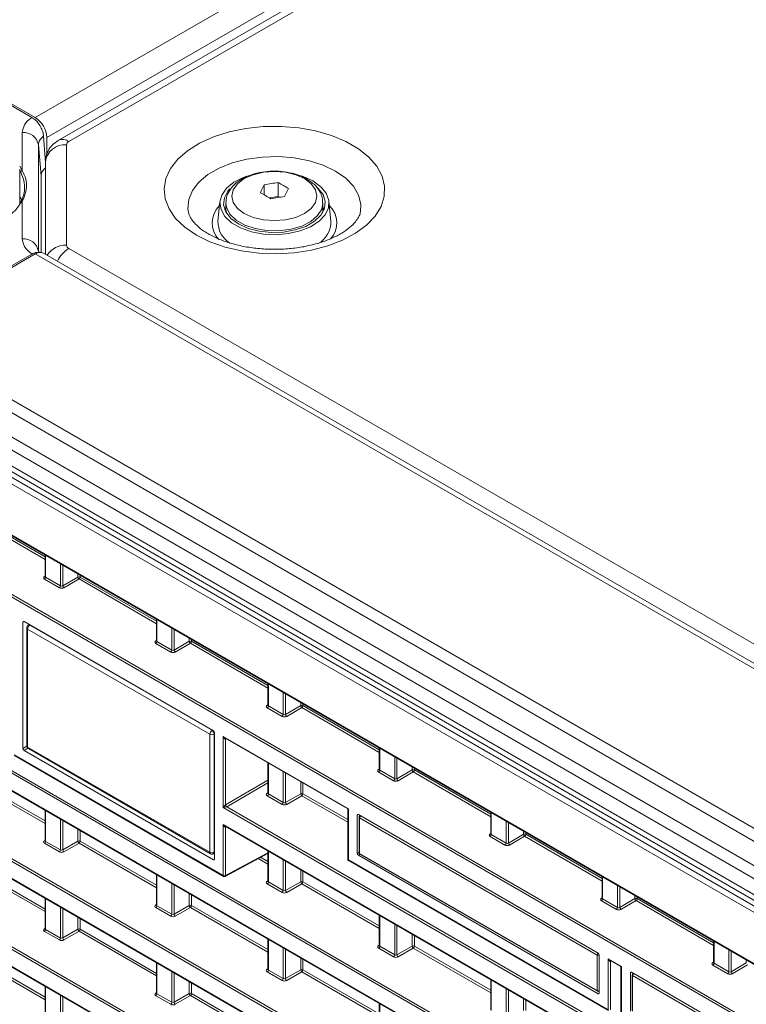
# Model space of a CAD drawing. Header units: millimetres. Extents: x 0 to 1118, y 0 to 864.
# Tile 121 of 235: x 762 to 785, y 371 to 402. Entities that reach past the tile are written whole.
import ezdxf

# ---------------------------------------------------------------- set-up
doc = ezdxf.new("R2010")
doc.units = ezdxf.units.MM

msp = doc.modelspace()

# ---------------------------------------------------------------- linework, layer by layer
at = {"color": 9, "linetype": 'Continuous', "lineweight": 0}
for p, q in [((762.761, 398.879), (907.135, 482.224)), ((763.115, 398.267), (907.489, 481.612)), ((907.919, 481.34), (763.798, 398.14)), ((762.358, 397.242), (762.358, 398.417)), ((762.857, 398.037), (762.857, 394.747)), ((762.938, 397.075), (762.857, 398.037)), ((763.725, 398.038), (763.725, 394.933)), ((762.358, 395.126), (762.358, 396.301)), ((763.798, 394.831), (858.599, 340.104)), ((857.814, 339.792), (762.761, 394.664)), ((853.541, 337.325), (758.488, 392.198)), ((853.291, 337.061), (758.238, 391.934)), ((852.968, 336.501), (757.915, 391.374)), ((852.865, 336.153), (757.812, 391.025)), ((852.865, 335.658), (757.812, 390.531)), ((853.501, 334.741), (757.352, 390.247)), ((757.439, 390.399), (853.588, 334.893)), ((759.153, 387.622), (851.7, 334.196)), ((761.378, 386.266), (763.064, 385.293)), ((763.064, 385.212), (761.343, 386.206)), ((763.079, 385.339), (763.079, 384.661)), ((760.421, 385.054), (850.501, 333.052)), ((763.54, 384.395), (763.54, 385.073)), ((763.61, 385.033), (763.61, 384.396)), ((850.466, 332.991), (760.387, 384.993)), ((764.079, 384.667), (764.079, 384.762)), ((764.149, 384.721), (764.149, 384.667)), ((763.043, 384.683), (763.064, 384.696)), ((763.505, 384.334), (763.044, 384.6)), ((763.079, 384.661), (763.54, 384.395)), ((763.61, 384.396), (764.079, 384.667)), ((764.114, 384.606), (763.645, 384.335)), ((766.512, 383.222), (764.114, 384.606)), ((764.149, 384.667), (766.512, 383.303)), ((762.413, 383.289), (762.379, 383.268)), ((766.526, 383.349), (766.526, 382.671)), ((768.161, 379.803), (762.524, 383.057)), ((762.524, 383.057), (762.524, 379.406)), ((762.598, 383.182), (762.592, 383.178)), ((762.592, 383.178), (768.229, 379.924)), ((766.987, 382.405), (766.987, 383.083)), ((767.057, 383.043), (767.057, 382.406)), ((766.49, 382.693), (766.512, 382.706)), ((766.952, 382.344), (766.491, 382.61)), ((766.526, 382.671), (766.987, 382.405)), ((767.057, 382.406), (767.526, 382.677)), ((767.561, 382.616), (767.092, 382.345)), ((767.526, 382.677), (767.526, 382.772)), ((769.959, 381.232), (767.561, 382.616)), ((767.596, 382.731), (767.596, 382.677)), ((767.596, 382.677), (769.959, 381.313)), ((854.792, 325.046), (756.061, 382.042)), ((756.096, 382.103), (854.826, 325.107)), ((756.061, 381.51), (854.792, 324.514)), ((769.973, 381.359), (769.973, 380.681)), ((770.434, 380.415), (770.434, 381.093)), ((770.504, 381.053), (770.504, 380.416)), ((770.973, 380.687), (770.973, 380.782)), ((769.937, 380.703), (769.959, 380.716)), ((770.399, 380.354), (769.939, 380.62)), ((769.973, 380.681), (770.434, 380.415)), ((770.504, 380.416), (770.973, 380.687)), ((771.008, 380.626), (770.54, 380.355)), ((773.406, 379.242), (771.008, 380.626)), ((771.043, 380.741), (771.043, 380.687)), ((771.043, 380.687), (773.406, 379.323)), ((768.229, 379.924), (768.235, 379.928)), ((768.161, 376.152), (768.161, 379.803)), ((768.306, 379.805), (768.299, 379.802)), ((768.299, 379.802), (768.299, 376.151)), ((768.578, 379.732), (772.447, 377.499)), ((768.578, 377.54), (768.578, 379.732)), ((768.67, 379.662), (768.648, 379.65)), ((768.648, 379.65), (768.648, 377.622)), ((854.792, 322.322), (756.061, 379.318)), ((756.096, 379.379), (854.826, 322.383)), ((762.379, 379.363), (762.496, 379.431)), ((762.532, 379.369), (762.414, 379.302)), ((762.524, 379.406), (768.161, 376.152)), ((773.42, 379.369), (773.42, 378.691)), ((762.107, 379.165), (768.578, 375.429)), ((773.881, 378.425), (773.881, 379.103)), ((773.951, 379.063), (773.951, 378.426)), ((756.061, 378.786), (854.792, 321.79)), ((769.973, 378.91), (769.973, 377.957)), ((770.434, 377.691), (770.434, 378.644)), ((773.384, 378.713), (773.406, 378.726)), ((773.847, 378.364), (773.386, 378.63)), ((773.42, 378.691), (773.881, 378.425)), ((773.951, 378.426), (774.42, 378.697)), ((774.456, 378.636), (773.987, 378.365)), ((774.42, 378.697), (774.42, 378.792)), ((776.853, 377.252), (774.456, 378.636)), ((774.49, 378.751), (774.49, 378.697)), ((774.49, 378.697), (776.853, 377.333)), ((760.989, 378.319), (763.064, 377.121)), ((768.648, 377.622), (769.959, 378.378)), ((770.504, 378.603), (770.504, 377.692)), ((770.973, 377.963), (770.973, 378.333)), ((763.064, 377.04), (760.954, 378.258)), ((769.959, 378.297), (768.683, 377.56)), ((771.043, 378.292), (771.043, 377.963)), ((769.937, 377.979), (769.959, 377.992)), ((770.399, 377.63), (769.939, 377.896)), ((769.973, 377.957), (770.434, 377.691)), ((770.504, 377.692), (770.973, 377.963)), ((771.008, 377.902), (770.54, 377.631)), ((772.433, 377.08), (771.008, 377.902)), ((771.043, 377.963), (772.433, 377.16)), ((763.079, 377.442), (763.079, 376.489)), ((850.744, 330.107), (768.578, 377.54)), ((768.683, 377.56), (850.779, 330.168)), ((772.447, 377.499), (772.447, 375.918)), ((763.54, 376.223), (763.54, 377.176)), ((763.61, 377.135), (763.61, 376.224)), ((772.758, 377.316), (772.724, 377.295)), ((780.143, 372.972), (772.794, 377.215)), ((772.794, 377.215), (772.794, 376.118)), ((772.829, 377.276), (780.178, 373.033)), ((772.829, 377.276), (772.829, 377.276)), ((776.868, 377.379), (776.868, 376.701)), ((777.328, 376.435), (777.328, 377.113)), ((764.079, 376.495), (764.079, 376.864)), ((764.149, 376.824), (764.149, 376.494)), ((768.578, 377.008), (850.744, 329.574)), ((768.578, 375.429), (768.578, 377.008)), ((768.67, 376.938), (768.648, 376.926)), ((768.648, 376.926), (768.648, 375.429)), ((777.399, 377.073), (777.399, 376.436)), ((777.867, 376.707), (777.867, 376.802)), ((854.792, 319.598), (756.061, 376.594)), ((756.096, 376.655), (854.826, 319.659)), ((763.043, 376.511), (763.064, 376.524)), ((763.079, 376.489), (763.54, 376.223)), ((763.61, 376.224), (764.079, 376.495)), ((764.149, 376.494), (766.512, 375.131)), ((776.832, 376.723), (776.853, 376.736)), ((777.294, 376.374), (776.833, 376.64)), ((776.868, 376.701), (777.328, 376.435)), ((777.399, 376.436), (777.867, 376.707)), ((777.903, 376.646), (777.434, 376.375)), ((780.3, 375.262), (777.903, 376.646)), ((777.938, 376.761), (777.938, 376.707)), ((777.938, 376.707), (780.3, 375.343)), ((763.505, 376.162), (763.044, 376.428)), ((764.114, 376.434), (763.645, 376.163)), ((766.512, 375.05), (764.114, 376.434)), ((769.973, 376.186), (769.973, 375.233)), ((756.061, 376.062), (854.792, 319.066)), ((768.271, 375.921), (768.306, 375.94)), ((768.299, 376.151), (768.306, 376.154)), ((768.648, 375.429), (769.959, 376.133)), ((769.959, 375.784), (769.661, 375.956)), ((769.733, 375.995), (769.959, 375.865)), ((770.434, 374.967), (770.434, 375.92)), ((770.504, 375.879), (770.504, 374.968)), ((772.447, 375.918), (780.49, 371.275)), ((772.724, 376.118), (772.779, 376.15)), ((772.815, 376.089), (772.759, 376.057)), ((772.794, 376.118), (780.143, 371.875)), ((763.064, 374.316), (760.667, 375.699)), ((760.702, 375.76), (763.064, 374.396)), ((770.973, 375.239), (770.973, 375.609)), ((766.526, 375.452), (766.526, 374.499)), ((771.043, 375.568), (771.043, 375.239)), ((780.315, 375.389), (780.315, 374.711)), ((766.987, 374.233), (766.987, 375.186)), ((767.057, 375.145), (767.057, 374.234)), ((769.937, 375.255), (769.959, 375.268)), ((770.399, 374.906), (769.939, 375.172)), ((769.973, 375.233), (770.434, 374.967)), ((770.504, 374.968), (770.973, 375.239)), ((771.008, 375.178), (770.54, 374.907)), ((773.406, 373.794), (771.008, 375.178)), ((771.043, 375.239), (773.406, 373.875)), ((780.776, 374.445), (780.776, 375.123)), ((780.846, 375.083), (780.846, 374.446)), ((763.079, 374.718), (763.079, 373.765)), ((767.526, 374.505), (767.526, 374.874)), ((767.596, 374.834), (767.596, 374.504)), ((780.279, 374.733), (780.3, 374.746)), ((780.315, 374.711), (780.776, 374.445)), ((780.846, 374.446), (781.315, 374.717)), ((781.315, 374.717), (781.315, 374.812)), ((781.385, 374.771), (781.385, 374.717)), ((781.385, 374.717), (783.747, 373.353)), ((763.54, 373.499), (763.54, 374.452)), ((763.61, 374.411), (763.61, 373.5)), ((766.49, 374.521), (766.512, 374.534)), ((766.952, 374.172), (766.491, 374.438)), ((766.526, 374.499), (766.987, 374.233)), ((767.057, 374.234), (767.526, 374.505)), ((767.561, 374.444), (767.092, 374.173)), ((769.959, 373.06), (767.561, 374.444)), ((767.596, 374.504), (769.959, 373.141)), ((780.741, 374.384), (780.28, 374.65)), ((781.35, 374.656), (780.881, 374.385)), ((783.747, 373.272), (781.35, 374.656)), ((764.079, 373.771), (764.079, 374.14)), ((764.149, 374.1), (764.149, 373.77)), ((773.42, 374.196), (773.42, 373.243)), ((763.043, 373.786), (763.064, 373.8)), ((763.079, 373.765), (763.54, 373.499)), ((763.61, 373.5), (764.079, 373.771)), ((764.149, 373.77), (766.512, 372.406)), ((773.881, 372.977), (773.881, 373.93)), ((773.951, 373.889), (773.951, 372.978)), ((763.505, 373.438), (763.044, 373.704)), ((764.114, 373.709), (763.645, 373.439)), ((766.512, 372.326), (764.114, 373.709)), ((769.973, 373.462), (769.973, 372.509)), ((774.42, 373.249), (774.42, 373.619)), ((774.49, 373.578), (774.49, 373.249)), ((770.434, 372.243), (770.434, 373.196)), ((770.504, 373.155), (770.504, 372.244)), ((773.384, 373.265), (773.406, 373.278)), ((773.847, 372.916), (773.386, 373.182)), ((773.42, 373.243), (773.881, 372.977)), ((773.951, 372.978), (774.42, 373.249)), ((774.456, 373.188), (773.987, 372.917)), ((776.853, 371.804), (774.456, 373.188)), ((774.49, 373.249), (776.853, 371.885)), ((783.762, 373.399), (783.762, 372.721)), ((763.064, 371.591), (760.667, 372.975)), ((760.702, 373.036), (763.064, 371.672)), ((770.973, 372.515), (770.973, 372.885)), ((771.043, 372.844), (771.043, 372.514)), ((780.143, 371.875), (780.143, 372.972)), ((780.178, 373.033), (780.178, 373.033)), ((780.213, 372.972), (780.213, 372.972)), ((780.213, 372.972), (780.213, 371.875)), ((780.49, 372.856), (780.897, 372.621)), ((780.49, 371.275), (780.49, 372.856)), ((784.223, 372.455), (784.223, 373.133)), ((784.293, 373.093), (784.293, 372.456)), ((766.526, 372.728), (766.526, 371.775)), ((769.937, 372.531), (769.959, 372.544)), ((780.582, 372.785), (780.56, 372.774)), ((780.56, 372.774), (780.56, 371.274)), ((780.897, 372.621), (780.897, 371.039)), ((783.726, 372.743), (783.747, 372.756)), ((784.188, 372.394), (783.727, 372.66)), ((783.762, 372.721), (784.223, 372.455)), ((784.293, 372.456), (784.762, 372.727)), ((784.797, 372.666), (784.328, 372.395)), ((784.762, 372.727), (784.762, 372.822)), ((766.987, 371.509), (766.987, 372.462)), ((767.057, 372.421), (767.057, 371.51)), ((770.399, 372.182), (769.939, 372.448)), ((769.973, 372.509), (770.434, 372.243)), ((770.504, 372.244), (770.973, 372.515)), ((771.008, 372.454), (770.54, 372.183)), ((773.406, 371.07), (771.008, 372.454)), ((771.043, 372.514), (773.406, 371.151)), ((781.208, 372.438), (781.174, 372.417)), ((784.351, 370.543), (781.244, 372.337)), ((781.244, 372.337), (781.244, 371.24)), ((781.279, 372.397), (781.279, 372.397)), ((781.279, 372.397), (784.385, 370.604)), ((763.079, 371.994), (763.079, 371.041)), ((767.526, 371.781), (767.526, 372.15)), ((767.596, 372.11), (767.596, 371.78)), ((776.868, 372.206), (776.868, 371.253)), ((777.328, 370.987), (777.328, 371.94)), ((763.54, 370.775), (763.54, 371.727)), ((763.61, 371.687), (763.61, 370.776)), ((766.49, 371.796), (766.512, 371.81)), ((766.952, 371.448), (766.491, 371.714)), ((766.526, 371.775), (766.987, 371.509)), ((767.057, 371.51), (767.526, 371.781)), ((767.561, 371.719), (767.092, 371.449)), ((769.959, 370.336), (767.561, 371.719)), ((767.596, 371.78), (769.959, 370.416)), ((777.399, 371.899), (777.399, 370.988)), ((777.867, 371.259), (777.867, 371.629)), ((780.178, 371.774), (780.213, 371.793)), ((780.213, 371.875), (780.213, 371.875)), ((773.42, 371.472), (773.42, 370.519)), ((777.938, 371.588), (777.938, 371.259))]:
    msp.add_line(p, q, dxfattribs=at)
at = {"color": 7, "linetype": 'Continuous', "lineweight": 15}
for p, q in [((907.594, 481.372), (763.473, 398.173)), ((762.657, 398.884), (758.441, 401.318)), ((758.488, 401.346), (762.761, 398.879)), ((763.016, 398.304), (763.075, 397.492)), ((763.115, 398.267), (763.115, 397.72)), ((763.075, 397.508), (763.075, 394.653)), ((762.279, 397.374), (762.358, 397.242)), ((762.279, 396.212), (762.279, 397.282)), ((762.31, 397.194), (762.279, 397.251)), ((763.075, 397.322), (763.073, 397.322)), ((762.938, 397.075), (762.938, 394.712)), ((769.843, 396.801), (769.843, 396.489)), ((770.275, 396.867), (770.275, 396.439)), ((762.332, 396.336), (762.279, 396.444)), ((768.475, 396.288), (768.413, 395.678)), ((770.275, 396.439), (769.999, 396.397)), ((770.317, 396.416), (770.275, 396.439)), ((771.906, 395.678), (771.844, 396.288)), ((768.625, 396.027), (768.66, 396.1)), ((768.66, 396.24), (768.66, 396.067)), ((771.66, 396.067), (771.66, 396.24)), ((762.657, 394.659), (758.441, 392.225)), ((758.488, 392.198), (762.761, 394.664)), ((858.064, 339.816), (763.011, 394.689)), ((757.915, 390.302), (852.968, 335.429)), ((759.164, 387.599), (851.71, 334.174)), ((763.064, 385.348), (763.064, 384.682)), ((763.064, 384.682), (763.063, 384.676)), ((762.379, 383.268), (762.379, 379.363)), ((768.271, 379.907), (762.414, 383.288)), ((762.568, 383.199), (762.54, 383.181)), ((766.512, 383.358), (766.512, 382.692)), ((762.495, 383.098), (762.495, 379.447)), ((766.511, 382.692), (766.51, 382.686)), ((756.072, 381.487), (854.802, 324.491)), ((769.959, 381.368), (769.959, 380.702)), ((769.959, 380.702), (769.957, 380.696)), ((768.306, 375.941), (768.306, 379.846)), ((768.638, 379.68), (772.433, 377.49)), ((762.414, 379.302), (768.271, 375.921)), ((762.545, 379.36), (768.181, 376.106)), ((773.406, 379.378), (773.406, 378.712)), ((762.117, 379.142), (768.588, 375.406)), ((756.072, 378.763), (854.802, 321.767)), ((769.959, 378.918), (769.959, 377.978)), ((773.406, 378.712), (773.404, 378.706)), ((769.959, 377.978), (769.957, 377.972)), ((763.064, 377.45), (763.064, 376.51)), ((772.433, 377.49), (772.433, 375.923)), ((772.724, 376.118), (772.724, 377.295)), ((772.759, 377.316), (780.178, 373.033)), ((772.779, 377.235), (772.779, 376.138)), ((772.814, 377.284), (772.803, 377.278)), ((776.853, 377.388), (776.853, 376.722)), ((768.638, 376.956), (850.755, 329.552)), ((763.064, 376.51), (763.063, 376.504)), ((776.853, 376.722), (776.852, 376.716)), ((769.959, 376.194), (769.959, 375.254)), ((756.072, 376.039), (854.802, 319.043)), ((768.276, 376.103), (768.306, 376.118)), ((768.637, 375.405), (769.959, 376.116)), ((772.445, 375.902), (780.5, 371.252)), ((772.759, 376.057), (780.178, 371.774)), ((772.804, 376.095), (780.154, 371.852)), ((766.512, 375.46), (766.512, 374.52)), ((780.3, 375.398), (780.3, 374.732)), ((769.959, 375.254), (769.957, 375.248)), ((763.064, 374.726), (763.064, 373.786)), ((780.3, 374.732), (780.299, 374.726)), ((766.511, 374.52), (766.51, 374.514)), ((773.406, 374.204), (773.406, 373.264)), ((763.064, 373.786), (763.063, 373.78)), ((769.959, 373.47), (769.959, 372.53)), ((773.406, 373.264), (773.404, 373.258)), ((783.747, 373.408), (783.747, 372.742)), ((780.213, 371.795), (780.213, 372.972)), ((766.512, 372.736), (766.512, 371.796)), ((769.959, 372.53), (769.957, 372.524)), ((780.55, 372.804), (780.858, 372.626)), ((780.883, 372.583), (780.883, 371.06)), ((783.747, 372.742), (783.746, 372.736)), ((781.174, 372.417), (781.174, 371.24)), ((781.209, 372.438), (784.385, 370.604)), ((781.229, 372.357), (781.229, 371.26)), ((781.264, 372.406), (781.253, 372.4)), ((763.064, 372.002), (763.064, 371.062)), ((776.853, 372.214), (776.853, 371.274)), ((766.511, 371.796), (766.51, 371.79)), ((780.202, 371.852), (780.213, 371.858)), ((773.406, 371.48), (773.406, 370.54))]:
    msp.add_line(p, q, dxfattribs=at)
at = {"color": 9, "linetype": 'Continuous', "lineweight": 0, "flags": 128}
for points in [[(767.744, 395.244), (767.387, 395.486), (767.103, 395.758), (766.898, 396.052), (766.777, 396.362), (766.744, 396.679), (766.799, 396.994), (766.941, 397.301), (767.167, 397.591), (767.47, 397.855), (767.843, 398.089), (768.276, 398.284), (768.757, 398.438), (769.275, 398.544), (769.816, 398.601), (770.366, 398.608), (770.91, 398.563), (771.435, 398.469), (771.927, 398.327), (772.373, 398.141), (772.762, 397.917), (773.083, 397.659), (773.329, 397.375), (773.493, 397.072), (773.57, 396.758), (773.559, 396.441), (773.46, 396.129), (773.275, 395.83), (773.01, 395.551), (772.671, 395.302), (772.267, 395.086), (771.808, 394.911), (771.306, 394.781), (770.775, 394.699), (770.228, 394.667), (769.679, 394.686), (769.143, 394.756), (768.633, 394.874), (768.162, 395.039), (767.744, 395.244)], [(767.5, 395.952), (767.485, 396.057), (767.508, 396.342), (767.621, 396.62), (767.821, 396.881), (768.1, 397.116), (768.449, 397.318), (768.857, 397.479), (769.309, 397.594), (769.79, 397.659), (770.283, 397.672), (770.772, 397.633), (771.241, 397.542), (771.672, 397.404), (772.052, 397.221), (772.368, 397.002), (772.608, 396.753), (772.765, 396.482), (772.834, 396.2), (772.82, 395.959)], [(771.091, 396.99), (770.818, 397.111), (770.501, 397.187), (770.16, 397.212), (769.818, 397.187), (769.501, 397.111), (769.228, 396.99), (769.018, 396.832), (768.887, 396.649), (768.842, 396.452), (768.887, 396.255), (769.018, 396.071), (769.228, 395.914), (769.501, 395.793), (769.818, 395.717), (770.16, 395.691), (770.501, 395.717), (770.818, 395.793), (771.091, 395.914), (771.301, 396.071), (771.433, 396.255), (771.477, 396.452), (771.433, 396.649), (771.301, 396.832), (771.091, 396.99)], [(771.66, 396.245), (771.623, 396.051), (771.496, 395.847), (771.285, 395.668), (771.003, 395.524), (770.668, 395.426), (770.301, 395.378), (769.925, 395.385), (769.564, 395.446), (769.24, 395.556), (768.974, 395.71), (768.783, 395.896), (768.678, 396.105), (768.66, 396.247)]]:
    msp.add_lwpolyline(points, dxfattribs=at)
at = {"color": 7, "linetype": 'Continuous', "lineweight": 15, "flags": 128}
for points in [[(762.358, 396.301), (762.171, 396.031), (761.903, 395.784), (761.564, 395.568), (761.164, 395.39), (760.716, 395.256), (760.234, 395.17), (759.733, 395.135), (759.229, 395.151), (758.739, 395.219), (758.276, 395.336), (757.857, 395.499), (757.495, 395.701), (757.2, 395.938), (756.983, 396.201), (756.85, 396.482), (756.805, 396.772), (756.85, 397.062), (756.983, 397.343), (757.01, 397.383)], [(771.353, 396.92), (771.596, 396.742), (771.761, 396.537), (771.841, 396.316), (771.829, 396.09), (771.728, 395.871), (771.542, 395.672), (771.281, 395.503), (770.96, 395.373), (770.596, 395.29), (770.209, 395.257), (769.818, 395.277), (769.446, 395.348), (769.113, 395.467), (768.836, 395.626), (768.63, 395.819), (768.507, 396.034), (768.473, 396.259), (768.53, 396.483), (768.674, 396.693), (768.899, 396.878), (769.192, 397.029), (769.301, 397.069)], [(770.883, 397.111), (771.045, 397.06), (771.353, 396.92)], [(768.785, 396.674), (768.723, 396.604), (768.61, 396.395), (768.587, 396.176), (768.656, 395.96), (768.812, 395.76), (769.046, 395.588), (769.345, 395.453), (769.691, 395.363), (770.064, 395.323), (770.443, 395.336), (770.806, 395.402), (771.131, 395.515), (771.399, 395.67), (771.596, 395.858), (771.709, 396.067), (771.732, 396.286), (771.663, 396.501), (771.507, 396.701), (771.464, 396.741)], [(768.66, 396.067), (768.66, 396.04), (768.683, 395.914)], [(771.636, 395.914), (771.653, 395.986), (771.66, 396.067)], [(771.66, 396.1), (771.663, 396.093), (771.694, 396.027)]]:
    msp.add_lwpolyline(points, dxfattribs=at)
at = {"color": 7, "linetype": 'Continuous', "lineweight": 15}
for centre, radius, start, end in [((762.347, 398.232), 0.768, 2.6055, 57.3945), ((773.646, 394.884), 4.259, 153.251, 156.9521), ((770.761, 392.3), 4.593, 96.0641, 101.522), ((768.608, 393.613), 3.657, 57.1394, 62.866), ((774.395, 394.768), 4.259, 153.251, 156.9521), ((768.06, 393.297), 3.657, 57.1394, 62.866), ((770.961, 391.868), 4.593, 96.0641, 101.522), ((769.199, 395.662), 0.787, 178.8694, 237.9161), ((771.111, 395.665), 0.795, 300.4985, 0.9573), ((762.908, 394.46), 0.251, 65.6929, 125.6176), ((762.595, 383.098), 0.1, 123.4587, 180), ((762.595, 379.447), 0.1, 180, 240.0027), ((772.829, 377.235), 0.05, 121.7291, 180), ((768.231, 376.193), 0.1, 240.0027, 296.5359), ((772.458, 375.923), 0.025, 180, 241.4433), ((772.829, 376.138), 0.05, 180, 240.0027), ((768.613, 375.449), 0.05, 240.0027, 298.2656), ((781.279, 372.357), 0.05, 121.7291, 180), ((780.179, 371.896), 0.05, 240.0027, 298.2656)]:
    msp.add_arc(centre, radius, start, end, dxfattribs=at)
at = {"color": 9, "linetype": 'Continuous', "lineweight": 0}
for centre, radius, start, end in [((762.396, 397.949), 0.469, 10.8093, 94.6167), ((763.609, 397.892), 0.312, 52.7441, 115.9817), ((763.85, 398.026), 0.126, 114.3747, 174.3052), ((763.671, 397.441), 0.6, 84.8174, 173.6487), ((762.366, 397.187), 0.0555, 97.4751, 173.1481), ((762.347, 396.266), 0.0371, 72.8863, 174.3261), ((768.984, 395.619), 0.75, 134.147, 223.3831), ((771.355, 395.62), 0.735, 317.6531, 46.8707), ((762.396, 394.659), 0.469, 10.8093, 94.6167), ((763.697, 394.267), 0.667, 87.6537, 148.0857), ((764.322, 394.008), 0.976, 122.4523, 153.8193), ((763.85, 394.946), 0.126, 185.6948, 245.6253), ((763.058, 384.706), 0.0279, 236.5133, 281.7062), ((763.002, 384.665), 0.077, 303.2297, 357.3477), ((764.114, 384.598), 0.077, 62.6565, 116.7662), ((764.158, 384.672), 0.0793, 183.5222, 236.4778), ((764.072, 384.67), 0.077, 303.2297, 357.3477), ((763.463, 384.399), 0.077, 303.2297, 357.3477), ((763.689, 384.401), 0.0793, 183.5222, 236.4778), ((762.543, 383.101), 0.0481, 184.1998, 247.1204), ((762.678, 383.049), 0.154, 123.85, 177.3048), ((762.563, 383.136), 0.0509, 55.2601, 117.6804), ((766.506, 382.716), 0.0279, 236.5133, 281.7062), ((766.449, 382.675), 0.077, 303.2297, 357.3477), ((767.561, 382.608), 0.077, 62.6565, 116.7662), ((767.605, 382.682), 0.0793, 183.5222, 236.4778), ((767.519, 382.68), 0.077, 303.2297, 357.3477), ((766.91, 382.409), 0.077, 303.2297, 357.3477), ((767.136, 382.411), 0.0793, 183.5222, 236.4778), ((769.953, 380.726), 0.0279, 236.5133, 281.7062), ((769.896, 380.685), 0.077, 303.2297, 357.3477), ((771.008, 380.618), 0.077, 62.6565, 116.7662), ((771.052, 380.692), 0.0793, 183.5222, 236.4778), ((770.966, 380.69), 0.077, 303.2297, 357.3477), ((770.357, 380.419), 0.077, 303.2297, 357.3477), ((770.583, 380.421), 0.0793, 183.5222, 236.4778), ((768.315, 379.796), 0.154, 123.85, 177.3048), ((768.136, 379.789), 0.164, 4.4698, 55.5302), ((768.231, 379.94), 0.154, 242.6993, 296.146), ((768.676, 379.652), 0.0277, 137.5363, 183.5664), ((762.543, 379.45), 0.0481, 184.1998, 247.1204), ((762.573, 379.401), 0.0495, 173.8253, 234.8625), ((773.4, 378.736), 0.0279, 236.5133, 281.7062), ((773.343, 378.695), 0.077, 303.2297, 357.3477), ((774.455, 378.628), 0.077, 62.6565, 116.7662), ((774.499, 378.702), 0.0793, 183.5222, 236.4778), ((774.413, 378.7), 0.077, 303.2297, 357.3477), ((773.804, 378.429), 0.077, 303.2297, 357.3477), ((774.031, 378.431), 0.0793, 183.5222, 236.4778), ((769.953, 378.002), 0.0279, 236.5278, 281.5634), ((769.896, 377.961), 0.077, 303.2297, 357.3477), ((771.008, 377.894), 0.077, 62.6565, 116.7662), ((771.052, 377.968), 0.0793, 183.5222, 236.4778), ((770.966, 377.966), 0.077, 303.2297, 357.3477), ((768.727, 377.626), 0.0793, 183.5222, 236.4778), ((770.357, 377.695), 0.077, 303.2297, 357.3477), ((770.583, 377.697), 0.0793, 183.5222, 236.4778), ((772.803, 377.237), 0.024, 184.1293, 247.1908), ((772.871, 377.211), 0.077, 123.2297, 177.3477), ((772.814, 377.255), 0.0251, 54.4735, 116.3416), ((768.676, 376.928), 0.0277, 137.5363, 183.5664), ((763.058, 376.534), 0.0279, 236.5133, 281.7062), ((763.002, 376.493), 0.077, 303.2297, 357.3477), ((764.114, 376.426), 0.077, 62.6565, 116.7662), ((764.158, 376.5), 0.0793, 183.5222, 236.4778), ((764.072, 376.498), 0.077, 303.2297, 357.3477), ((776.847, 376.746), 0.0279, 236.5133, 281.7062), ((776.791, 376.705), 0.077, 303.2297, 357.3477), ((777.902, 376.638), 0.077, 62.6565, 116.7662), ((777.947, 376.712), 0.0793, 183.5222, 236.4778), ((777.861, 376.71), 0.077, 303.2297, 357.3477), ((763.463, 376.227), 0.077, 303.2297, 357.3477), ((763.689, 376.229), 0.0793, 183.5222, 236.4778), ((777.251, 376.439), 0.077, 303.2297, 357.3477), ((777.478, 376.441), 0.0793, 183.5222, 236.4778), ((768.208, 376.146), 0.0481, 172.8844, 235.8034), ((768.231, 376.289), 0.154, 242.6993, 296.146), ((768.25, 376.146), 0.0495, 301.3067, 5.7549), ((772.803, 376.14), 0.024, 184.1293, 247.1908), ((772.819, 376.115), 0.0247, 173.763, 234.9248), ((768.613, 375.498), 0.077, 242.6565, 296.7662), ((768.603, 375.426), 0.0247, 173.763, 234.9248), ((768.624, 375.426), 0.0244, 302.6721, 6.5147), ((769.953, 375.278), 0.0279, 236.5133, 281.7062), ((769.896, 375.237), 0.077, 303.2297, 357.3477), ((770.357, 374.971), 0.077, 303.2297, 357.3477), ((770.583, 374.973), 0.0793, 183.5222, 236.4778), ((771.008, 375.17), 0.077, 62.6565, 116.7662), ((771.052, 375.244), 0.0793, 183.5222, 236.4778), ((770.966, 375.242), 0.077, 303.2297, 357.3477), ((780.294, 374.756), 0.0279, 236.5133, 281.7062), ((780.238, 374.715), 0.077, 303.2297, 357.3477), ((781.349, 374.648), 0.077, 62.6565, 116.7662), ((781.394, 374.722), 0.0793, 183.5222, 236.4778), ((781.308, 374.72), 0.077, 303.2297, 357.3477), ((766.506, 374.544), 0.0279, 236.5133, 281.7062), ((766.449, 374.503), 0.077, 303.2297, 357.3477), ((767.561, 374.436), 0.077, 62.6565, 116.7662), ((767.605, 374.51), 0.0793, 183.5222, 236.4778), ((767.519, 374.508), 0.077, 303.2297, 357.3477), ((780.699, 374.449), 0.077, 303.2297, 357.3477), ((780.925, 374.451), 0.0793, 183.5222, 236.4778), ((766.91, 374.237), 0.077, 303.2297, 357.3477), ((767.136, 374.239), 0.0793, 183.5222, 236.4778), ((763.058, 373.81), 0.0279, 236.5133, 281.7062), ((763.002, 373.769), 0.077, 303.2297, 357.3477), ((764.114, 373.702), 0.077, 62.6565, 116.7662), ((764.158, 373.776), 0.0793, 183.5222, 236.4778), ((764.072, 373.774), 0.077, 303.2297, 357.3477), ((763.463, 373.503), 0.077, 303.2297, 357.3477), ((763.689, 373.505), 0.0793, 183.5222, 236.4778), ((773.4, 373.288), 0.0279, 236.5133, 281.7062), ((773.343, 373.247), 0.077, 303.2297, 357.3477), ((774.455, 373.18), 0.077, 62.6565, 116.7662), ((774.499, 373.254), 0.0793, 183.5222, 236.4778), ((774.413, 373.252), 0.077, 303.2297, 357.3477), ((773.804, 372.981), 0.077, 303.2297, 357.3477), ((774.031, 372.983), 0.0793, 183.5222, 236.4778), ((780.22, 372.969), 0.077, 123.2297, 177.3477), ((780.179, 373.041), 0.077, 242.6565, 296.7662), ((780.134, 372.967), 0.0793, 3.5222, 56.4778), ((769.953, 372.554), 0.0279, 236.5133, 281.7062), ((780.588, 372.775), 0.0277, 137.5363, 183.5664), ((783.741, 372.766), 0.0279, 236.5133, 281.7062), ((783.685, 372.725), 0.077, 303.2297, 357.3477), ((769.896, 372.513), 0.077, 303.2297, 357.3477), ((770.357, 372.247), 0.077, 303.2297, 357.3477), ((770.583, 372.249), 0.0793, 183.5222, 236.4778), ((771.008, 372.446), 0.077, 62.6565, 116.7662), ((771.052, 372.52), 0.0793, 183.5222, 236.4778), ((770.966, 372.518), 0.077, 303.2297, 357.3477), ((781.254, 372.359), 0.0247, 185.0787, 246.2415), ((781.321, 372.333), 0.077, 123.2297, 177.3477), ((781.264, 372.377), 0.0251, 54.4735, 116.3416), ((784.146, 372.459), 0.077, 303.2297, 357.3477), ((784.372, 372.461), 0.0793, 183.5222, 236.4778), ((766.506, 371.82), 0.0279, 236.5133, 281.7062), ((766.449, 371.779), 0.077, 303.2297, 357.3477), ((767.561, 371.712), 0.077, 62.6565, 116.7662), ((767.605, 371.786), 0.0793, 183.5222, 236.4778), ((767.519, 371.784), 0.077, 303.2297, 357.3477), ((780.179, 371.944), 0.077, 242.6565, 296.7662), ((780.167, 371.872), 0.024, 172.814, 235.8738), ((780.189, 371.872), 0.0244, 302.6721, 6.5147), ((766.91, 371.513), 0.077, 303.2297, 357.3477), ((767.136, 371.515), 0.0793, 183.5222, 236.4778)]:
    msp.add_arc(centre, radius, start, end, dxfattribs=at)
for centre, major_axis, ratio, start_param, end_param in [((763.115, 384.643), (0.1, 0.0015), 0.587275, 2.364613, 3.917956), ((763.114, 384.683), (0.05, 0.0016), 0.597067, 3.122887, 3.908285), ((763.576, 384.377), (0.1, 0.0015), 0.587275, 3.917956, 5.471299), ((763.575, 384.417), (0.05, 0.0016), 0.597067, 3.908285, 5.461628), ((766.562, 382.653), (0.1, 0.0015), 0.587275, 2.364613, 3.917956), ((766.562, 382.693), (0.05, 0.0016), 0.597067, 3.122887, 3.908285), ((767.023, 382.387), (0.1, 0.0015), 0.587275, 3.917956, 5.471299), ((767.022, 382.427), (0.05, 0.0016), 0.597067, 3.908285, 5.461628), ((770.009, 380.663), (0.1, 0.0015), 0.587275, 2.364613, 3.917956), ((770.009, 380.703), (0.05, 0.0016), 0.597067, 3.122887, 3.908285), ((770.47, 380.397), (0.1, 0.0015), 0.587275, 3.917956, 5.471299), ((770.469, 380.437), (0.05, 0.0016), 0.597067, 3.908285, 5.461628), ((768.613, 379.753), (-0.0734, 0.0797), 0.368963, 1.488198, 2.273677), ((768.613, 379.753), (-0.032, 0.103), 0.368959, 1.653349, 3.206692), ((773.456, 378.673), (0.1, 0.0015), 0.587275, 2.364613, 3.917956), ((773.456, 378.713), (0.05, 0.0016), 0.597067, 3.122887, 3.908285), ((773.917, 378.407), (0.1, 0.0015), 0.587275, 3.917956, 5.471299), ((773.917, 378.447), (0.05, 0.0016), 0.597067, 3.908285, 5.461628), ((770.009, 377.939), (0.1, 0.0015), 0.587275, 2.364613, 3.917956), ((770.009, 377.979), (0.05, 0.0016), 0.597067, 3.122887, 3.908285), ((768.613, 377.561), (0.0479, 0.0636), 0.227762, 0.508788, 2.062131), ((768.613, 377.561), (0.079, 0.0096), 0.22767, 4.220986, 5.774329), ((770.47, 377.673), (0.1, 0.0015), 0.587275, 3.917956, 5.471299), ((770.469, 377.713), (0.05, 0.0016), 0.597067, 3.908285, 5.461628), ((768.613, 377.029), (-0.0734, 0.0797), 0.368963, 1.488198, 2.273677), ((768.613, 377.029), (-0.032, 0.103), 0.368959, 1.653349, 3.206692), ((763.115, 376.47), (0.1, 0.0015), 0.587275, 2.364613, 3.917956), ((763.114, 376.511), (0.05, 0.0016), 0.597067, 3.122887, 3.908285), ((776.904, 376.683), (0.1, 0.0015), 0.587275, 2.364613, 3.917956), ((776.903, 376.723), (0.05, 0.0016), 0.597067, 3.122887, 3.908285), ((763.575, 376.245), (0.05, 0.0016), 0.597067, 3.908285, 5.461628), ((777.364, 376.417), (0.1, 0.0015), 0.587275, 3.917956, 5.471299), ((777.364, 376.457), (0.05, 0.0016), 0.597067, 3.908285, 5.461628), ((763.576, 376.204), (0.1, 0.0015), 0.587275, 3.917956, 5.471299), ((772.483, 375.938), (0.0498, 0.0156), 0.264711, 3.05904, 3.844438), ((772.483, 375.938), (0.0384, 0.0354), 0.264838, 2.438712, 3.224191), ((770.009, 375.215), (0.1, 0.0015), 0.587275, 2.364613, 3.917956), ((770.009, 375.255), (0.05, 0.0016), 0.597067, 3.122887, 3.908285), ((770.469, 374.989), (0.05, 0.0016), 0.597067, 3.908285, 5.461628), ((770.47, 374.949), (0.1, 0.0015), 0.587275, 3.917956, 5.471299), ((780.351, 374.693), (0.1, 0.0015), 0.587275, 2.364613, 3.917956), ((780.35, 374.733), (0.05, 0.0016), 0.597067, 3.122887, 3.908285), ((766.562, 374.48), (0.1, 0.0015), 0.587275, 2.364613, 3.917956), ((766.562, 374.521), (0.05, 0.0016), 0.597067, 3.122887, 3.908285), ((780.812, 374.427), (0.1, 0.0015), 0.587275, 3.917956, 5.471299), ((780.811, 374.467), (0.05, 0.0016), 0.597067, 3.908285, 5.461628), ((767.023, 374.214), (0.1, 0.0015), 0.587275, 3.917956, 5.471299), ((767.022, 374.255), (0.05, 0.0016), 0.597067, 3.908285, 5.461628), ((763.115, 373.746), (0.1, 0.0015), 0.587275, 2.364613, 3.917956), ((763.114, 373.787), (0.05, 0.0016), 0.597067, 3.122887, 3.908285), ((763.575, 373.521), (0.05, 0.0016), 0.597067, 3.908285, 5.461628), ((763.576, 373.48), (0.1, 0.0015), 0.587275, 3.917956, 5.471299), ((773.456, 373.225), (0.1, 0.0015), 0.587275, 2.364613, 3.917956), ((773.456, 373.265), (0.05, 0.0016), 0.597067, 3.122887, 3.908285), ((773.917, 372.959), (0.1, 0.0015), 0.587275, 3.917956, 5.471299), ((773.917, 372.999), (0.05, 0.0016), 0.597067, 3.908285, 5.461628), ((780.525, 372.876), (-0.0734, 0.0797), 0.368963, 1.488198, 2.273677), ((780.525, 372.876), (-0.032, 0.103), 0.368959, 1.653349, 3.206692), ((770.009, 372.49), (0.1, 0.0015), 0.587275, 2.364613, 3.917956), ((770.009, 372.531), (0.05, 0.0016), 0.597067, 3.122887, 3.908285), ((780.933, 372.641), (0.079, 0.0096), 0.22767, 3.425376, 4.220986), ((780.933, 372.641), (0.0479, 0.0636), 0.227762, 2.062131, 2.847529), ((783.798, 372.703), (0.1, 0.0015), 0.587275, 2.364613, 3.917956), ((783.797, 372.743), (0.05, 0.0016), 0.597067, 3.122887, 3.908285), ((770.469, 372.265), (0.05, 0.0016), 0.597067, 3.908285, 5.461628), ((784.259, 372.437), (0.1, 0.0015), 0.587275, 3.917956, 5.471299), ((784.258, 372.477), (0.05, 0.0016), 0.597067, 3.908285, 5.461628), ((770.47, 372.224), (0.1, 0.0015), 0.587275, 3.917956, 5.471299), ((766.562, 371.756), (0.1, 0.0015), 0.587275, 2.364613, 3.917956), ((766.562, 371.797), (0.05, 0.0016), 0.597067, 3.122887, 3.908285), ((767.023, 371.49), (0.1, 0.0015), 0.587275, 3.917956, 5.471299), ((767.022, 371.531), (0.05, 0.0016), 0.597067, 3.908285, 5.461628)]:
    msp.add_ellipse(centre, major_axis=major_axis, ratio=ratio, start_param=start_param, end_param=end_param, dxfattribs=at)
at = {"color": 7, "linetype": 'Continuous', "lineweight": 15}
for centre, major_axis, ratio, start_param, end_param in [((762.414, 383.247), (-0.025, 0.0433), 0.577206, 5.498021, 7.068512), ((768.271, 379.866), (-0.025, 0.0433), 0.577557, 3.927224, 5.497716), ((762.414, 379.342), (-0.025, 0.0433), 0.577557, 0.785632, 2.356124), ((772.483, 377.519), (0.05, 0.0289), 0.00007, 2.356154, 3.141552), ((772.759, 377.275), (-0.025, 0.0433), 0.577206, 5.498021, 7.068512), ((768.271, 375.962), (-0.025, 0.0433), 0.577206, 2.356428, 3.92692), ((772.759, 376.098), (-0.025, 0.0433), 0.577557, 0.785632, 2.356124), ((780.178, 372.992), (-0.025, 0.0433), 0.577557, 3.927224, 5.497716), ((781.209, 372.397), (-0.025, 0.0433), 0.577206, 5.498021, 7.068512), ((780.178, 371.815), (-0.025, 0.0433), 0.577206, 2.356428, 3.92692)]:
    msp.add_ellipse(centre, major_axis=major_axis, ratio=ratio, start_param=start_param, end_param=end_param, dxfattribs=at)
at = {"color": 9, "linetype": 'Continuous', "lineweight": 0}
for points, knots in [([(762.358, 398.417), (762.372, 398.498), (762.399, 398.66), (762.55, 398.811), (762.648, 398.878), (762.657, 398.884)], [0, 0, 0, 0, 0.477301, 0.954606, 1, 1, 1, 1]), ([(763.016, 398.304), (762.971, 398.265), (762.879, 398.185), (762.864, 398.087), (762.857, 398.037)], [0, 0, 0, 0, 0.490629, 1, 1, 1, 1]), ([(762.657, 394.659), (762.649, 394.665), (762.551, 394.732), (762.4, 394.883), (762.372, 395.045), (762.358, 395.126)], [0, 0, 0, 0, 0.0434569, 0.5208053, 1, 1, 1, 1])]:
    msp.add_open_spline(points, degree=3, knots=knots, dxfattribs=at)
at = {"color": 7, "linetype": 'Continuous', "lineweight": 15}
for points, knots in [([(762.657, 398.884), (762.697, 398.857), (762.777, 398.802), (762.885, 398.67), (762.967, 398.52), (763.007, 398.393), (763.014, 398.325), (763.016, 398.304)], [0, 0, 0, 0, 0.225635, 0.451276, 0.676709, 0.901141, 1, 1, 1, 1]), ([(763.473, 398.173), (763.407, 398.127), (763.279, 398.039), (763.146, 397.847), (763.082, 397.664), (763.077, 397.548), (763.075, 397.508)], [0, 0, 0, 0, 0.2954848, 0.5729803, 0.8507843, 1, 1, 1, 1]), ([(762.358, 397.242), (762.398, 397.155), (762.48, 396.979), (762.513, 396.648), (762.417, 396.433), (762.358, 396.301)], [0, 0, 0, 0, 0.272729, 0.554234, 1, 1, 1, 1]), ([(763.073, 397.322), (763.035, 397.285), (762.957, 397.209), (762.945, 397.12), (762.938, 397.075)], [0, 0, 0, 0, 0.487971, 1, 1, 1, 1]), ([(771.163, 396.979), (771.115, 397.004), (770.977, 397.078), (770.714, 397.165), (770.379, 397.219), (770.088, 397.231), (769.921, 397.206), (769.866, 397.198)], [0, 0, 0, 0, 0.134842, 0.383204, 0.630657, 0.877448, 1, 1, 1, 1]), ([(762.31, 396.269), (762.341, 396.334), (762.401, 396.466), (762.435, 396.68), (762.42, 396.932), (762.347, 397.106), (762.31, 397.194)], [0, 0, 0, 0, 0.221203, 0.446205, 0.719453, 1, 1, 1, 1]), ([(769.866, 397.198), (769.808, 397.192), (769.637, 397.174), (769.372, 397.09), (769.09, 396.952), (768.871, 396.772), (768.73, 396.566), (768.66, 396.388), (768.667, 396.281), (768.67, 396.25)], [0, 0, 0, 0, 0.088899, 0.266389, 0.446466, 0.629823, 0.786842, 0.936359, 1, 1, 1, 1]), ([(771.651, 396.245), (771.65, 396.299), (771.649, 396.43), (771.556, 396.625), (771.4, 396.822), (771.245, 396.924), (771.163, 396.979)], [0, 0, 0, 0, 0.181848, 0.440154, 0.702961, 1, 1, 1, 1]), ([(768.119, 395.281), (768.071, 395.31), (767.933, 395.394), (767.753, 395.539), (767.607, 395.706), (767.527, 395.845), (767.511, 395.915), (767.504, 395.946)], [0, 0, 0, 0, 0.1201995, 0.3484167, 0.5762547, 0.8074369, 1, 1, 1, 1]), ([(772.816, 395.95), (772.816, 395.945), (772.815, 395.904), (772.774, 395.811), (772.673, 395.653), (772.5, 395.479), (772.253, 395.304), (771.946, 395.144), (771.584, 395.008), (771.178, 394.901), (770.739, 394.83), (770.28, 394.799), (769.816, 394.809), (769.363, 394.86), (768.934, 394.95), (768.547, 395.073), (768.282, 395.19), (768.151, 395.263), (768.119, 395.281)], [0, 0, 0, 0, 0.0089757, 0.0802681, 0.1461194, 0.2163846, 0.2843163, 0.3520624, 0.4202968, 0.4892685, 0.5588981, 0.6289851, 0.6992892, 0.7695395, 0.8394203, 0.9086877, 0.9771334, 1, 1, 1, 1]), ([(762.857, 394.697), (762.847, 394.701), (762.806, 394.717), (762.733, 394.698), (762.675, 394.669), (762.657, 394.659)], [0, 0, 0, 0, 0.179393, 0.738246, 1, 1, 1, 1]), ([(762.887, 394.707), (762.877, 394.717), (762.852, 394.741), (762.856, 394.738), (762.858, 394.736)], [0, 0, 0, 0, 0.420032, 1, 1, 1, 1]), ([(780.858, 372.625), (780.859, 372.625), (780.866, 372.622), (780.875, 372.611), (780.882, 372.597), (780.882, 372.588), (780.882, 372.585)], [0, 0, 0, 0, 0.0566464, 0.4196468, 0.8218137, 1, 1, 1, 1])]:
    msp.add_open_spline(points, degree=3, knots=knots, dxfattribs=at)

doc.saveas('drawing.dxf')
